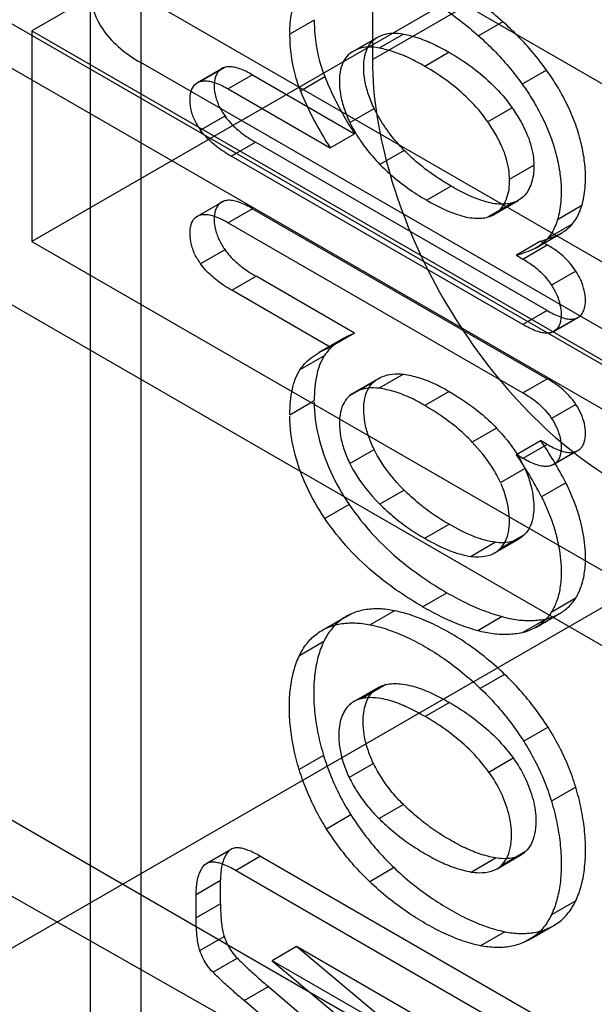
# Model space of a CAD drawing. Header units: millimetres. Extents: x 60 to 337, y 43 to 512.
# Tile 44 of 73: x 165.36 to 168.7, y 204.99 to 210.71. Entities that reach past the tile are written whole.
import ezdxf

# ---------------------------------------------------------------- set-up
doc = ezdxf.new("R2010")
doc.units = ezdxf.units.MM
doc.header["$LTSCALE"] = 36.045028
doc.layers.get('0').update_dxf_attribs({"linetype": 'CONTINUOUS'})

msp = doc.modelspace()

# ---------------------------------------------------------------- linework, layer by layer
at = {"color": 7, "linetype": 'CONTINUOUS'}
for p, q in [((167.4148, 452.2503), (167.4148, 210.4822)), ((167.4148, 210.4822), (226.1044, 244.3665)), ((242.3414, 161.9171), (138.7057, 220.7146)), ((161.9314, 214.2779), (174.8402, 206.8252)), ((169.7488, 207.8722), (160.9447, 212.9552)), ((158.9302, 212.7447), (176.8166, 202.4182)), ((168.971, 212.6902), (165.4355, 210.6489)), ((161.9314, 212.6449), (174.8402, 205.1922)), ((174.5688, 205.9449), (163.1443, 212.5407)), ((168.971, 211.4654), (165.4355, 209.4242)), ((166.0689, 211.2803), (166.0689, 192.0963)), ((165.776, 198.6143), (165.7758, 210.8722)), ((167.0767, 210.7105), (166.9353, 210.6289)), ((168.1722, 210.702), (168.0308, 210.6204)), ((165.4355, 210.6489), (173.2137, 206.1583)), ((165.4355, 210.6489), (165.4355, 209.4242)), ((167.5962, 210.6303), (167.4548, 210.5486)), ((167.4253, 210.5995), (167.2838, 210.5178)), ((167.3015, 210.5295), (167.4429, 210.6111)), ((167.8606, 210.5241), (167.7192, 210.4424)), ((174.9082, 205.3609), (166.0689, 210.4641)), ((166.3977, 210.3479), (166.5391, 210.4295)), ((166.4135, 210.3545), (166.5549, 210.4362)), ((168.4271, 210.4206), (168.2857, 210.339)), ((166.7181, 210.3926), (166.5767, 210.311)), ((166.7181, 210.3926), (167.3114, 210.0501)), ((166.9961, 210.3008), (167.1376, 210.3825)), ((166.5767, 210.311), (167.17, 209.9685)), ((167.2835, 210.1156), (167.4249, 210.1973)), ((168.2263, 210.2021), (168.0848, 210.1204)), ((166.5574, 210.1528), (166.416, 210.0711)), ((166.5938, 209.9197), (166.7352, 210.0013)), ((168.4311, 209.0222), (166.7352, 210.0013)), ((167.17, 209.9685), (167.3114, 210.0501)), ((167.6, 209.9539), (167.4586, 209.8722)), ((168.2897, 208.9405), (166.5938, 209.9197)), ((168.2115, 209.7856), (168.3529, 209.8673)), ((167.872, 209.7457), (167.7306, 209.664)), ((166.3975, 209.5721), (166.5389, 209.6537)), ((166.4117, 209.5783), (166.5531, 209.6599)), ((168.1224, 209.5817), (168.2638, 209.6634)), ((166.7181, 209.6149), (166.5767, 209.5333)), ((166.7181, 209.6149), (168.4311, 208.6259)), ((168.2291, 209.6489), (168.0877, 209.5673)), ((168.6317, 209.6324), (168.4903, 209.5507)), ((166.5767, 209.5333), (168.2897, 208.5443)), ((168.5763, 209.5254), (168.4348, 209.4438)), ((165.4355, 209.4242), (173.2137, 204.9335)), ((168.3927, 209.4258), (168.2513, 209.3442)), ((168.3626, 209.386), (168.5124, 209.4722)), ((168.3927, 209.4258), (168.4311, 209.4037)), ((166.5576, 209.3753), (166.4162, 209.2936)), ((168.2897, 209.322), (168.4311, 209.4037)), ((168.2513, 209.3442), (168.2897, 209.322)), ((168.5969, 209.2525), (168.4555, 209.1708)), ((166.5966, 209.1403), (166.7381, 209.2219)), ((167.3114, 208.8909), (166.7381, 209.2219)), ((167.17, 208.8093), (166.5966, 209.1403)), ((168.4311, 209.0222), (168.2897, 208.9405)), ((168.4559, 208.8953), (168.5973, 208.9769)), ((168.4685, 208.901), (168.6099, 208.9826)), ((167.2449, 208.8594), (167.1035, 208.7777)), ((167.3114, 208.8909), (167.17, 208.8093)), ((167.135, 208.7591), (166.9936, 208.6775)), ((167.3094, 208.5458), (167.4508, 208.6274)), ((167.5946, 208.652), (167.4531, 208.5704)), ((168.2897, 208.5443), (168.4311, 208.6259)), ((167.4238, 208.6087), (167.2824, 208.527)), ((167.8606, 208.5517), (167.7192, 208.47)), ((166.9353, 208.4169), (167.0767, 208.4986)), ((168.5976, 208.4766), (168.4562, 208.3949)), ((168.1366, 208.3391), (167.9952, 208.2574)), ((168.2513, 208.185), (168.3927, 208.2666)), ((168.4311, 208.2445), (168.2897, 208.1628)), ((168.4311, 208.2445), (168.3927, 208.2666)), ((167.2835, 208.1328), (167.4249, 208.2145)), ((168.2897, 208.1628), (168.2513, 208.185)), ((168.4544, 208.1213), (168.5959, 208.203)), ((168.4682, 208.1274), (168.6097, 208.2091)), ((168.1588, 208.0225), (168.3002, 208.1042)), ((168.5393, 208.0209), (168.3978, 207.9392)), ((167.5988, 207.9783), (167.4574, 207.8967)), ((167.2801, 207.8946), (167.1387, 207.813)), ((169.7488, 207.8722), (162.6778, 203.7898)), ((167.7192, 207.6982), (167.8606, 207.7798)), ((168.2974, 207.7184), (168.156, 207.6368)), ((168.1295, 207.6749), (167.9881, 207.5932)), ((168.1267, 207.6142), (168.2681, 207.6958)), ((167.7064, 207.3005), (167.8478, 207.3821)), ((168.5942, 207.3478), (168.4528, 207.2661)), ((167.2933, 207.2598), (167.1519, 207.1781)), ((167.5433, 207.277), (167.4019, 207.1953)), ((168.361, 207.1785), (168.5025, 207.2602)), ((167.1211, 207.1627), (167.2625, 207.2444)), ((168.168, 207.2429), (168.0266, 207.1612)), ((168.4261, 207.2308), (168.2846, 207.1491)), ((167.1316, 207.0974), (166.9902, 207.0157)), ((168.1834, 206.907), (168.042, 206.8254)), ((167.4935, 206.8474), (167.3521, 206.7657)), ((167.3068, 206.749), (167.4482, 206.8306)), ((167.8635, 206.7432), (167.722, 206.6616)), ((168.4358, 206.5995), (168.2943, 206.5178)), ((167.1305, 206.4359), (166.9891, 206.3542)), ((167.4207, 206.3894), (167.2792, 206.3078)), ((168.0905, 206.3394), (168.232, 206.421)), ((168.5967, 206.2515), (168.4553, 206.1698)), ((167.5946, 206.1503), (167.4531, 206.0686)), ((165.2934, 206.0748), (175.9001, 199.9512)), ((167.2901, 206.0895), (167.1487, 206.0078)), ((166.5805, 205.8809), (166.439, 205.7993)), ((166.5918, 205.8897), (166.4504, 205.808)), ((168.3045, 205.8764), (168.1631, 205.7948)), ((166.7637, 205.8493), (166.6222, 205.7677)), ((166.7637, 205.8493), (168.4141, 204.8965)), ((167.9882, 205.758), (168.1296, 205.8396)), ((168.1391, 205.7773), (168.2805, 205.859)), ((166.6222, 205.7677), (168.2726, 204.8148)), ((167.5403, 205.7834), (167.3989, 205.7018)), ((166.3903, 205.628), (166.5318, 205.7097)), ((166.5318, 205.5736), (166.5318, 205.7097)), ((166.3903, 205.492), (166.3903, 205.628)), ((168.5962, 205.5898), (168.4548, 205.5081)), ((166.5318, 205.5736), (166.3903, 205.492)), ((168.434, 205.4291), (168.2926, 205.3474)), ((168.3258, 205.3639), (168.4672, 205.4455)), ((166.4117, 205.3008), (166.5531, 205.3824)), ((168.1836, 205.411), (168.0422, 205.3294)), ((166.9742, 205.3241), (166.8328, 205.2424)), ((168.4141, 204.4928), (166.9742, 205.3241)), ((168.3031, 204.2094), (166.9742, 205.3241)), ((166.6299, 205.2567), (166.4885, 205.1751)), ((168.2726, 204.4112), (166.8328, 205.2424)), ((166.8328, 205.2424), (168.1617, 204.1278)), ((166.6692, 205.0101), (166.8106, 205.0918)), ((166.8106, 205.0918), (167.9531, 204.1173)), ((167.8117, 204.0356), (166.6692, 205.0101))]:
    msp.add_line(p, q, dxfattribs=at)
for centre, radius, start, end in [((168.8177, 211.0422), 1.9667, 202.1454, 213.0897), ((168.1553, 210.2273), 0.8359, 286.4996, 294.6581), ((168.0124, 210.1498), 0.8403, 286.5206, 294.637), ((166.547, 207.0004), 2.2383, 27.2429, 34.453), ((166.4193, 206.9269), 2.2223, 27.2169, 34.4789)]:
    msp.add_arc(centre, radius, start, end, dxfattribs=at)
for points, knots in [([(166.0684, 211.2801), (165.9852, 211.232), (165.8432, 211.1229), (165.7458, 210.872), (165.8435, 210.6212), (165.9856, 210.5122), (166.0689, 210.4641)], [0, 0, 0, 0, 0.277291, 0.499925, 0.722609, 1, 1, 1, 1]), ([(166.9349, 210.6353), (166.9343, 210.6747), (166.9411, 210.7486), (166.9713, 210.8492), (167.007, 210.9048), (167.0277, 210.9274)], [0, 0, 0, 0, 0.378353, 0.705895, 1, 1, 1, 1]), ([(168.1722, 210.702), (168.1376, 210.7326), (168.0676, 210.7907), (167.9594, 210.8692), (167.885, 210.9155), (167.8478, 210.9366)], [0, 0, 0, 0, 0.345903, 0.679593, 1, 1, 1, 1]), ([(167.7064, 210.855), (167.7436, 210.8338), (167.8179, 210.7876), (167.9262, 210.7091), (167.9961, 210.651), (168.0308, 210.6204)], [0, 0, 0, 0, 0.320407, 0.654097, 1, 1, 1, 1]), ([(167.0767, 210.7105), (167.0767, 210.6832), (167.0816, 210.5717), (167.107, 210.4609), (167.1376, 210.3825)], [0, 0, 0, 0, 0.245334, 1, 1, 1, 1]), ([(168.4271, 210.4206), (168.4016, 210.4557), (168.3487, 210.5233), (168.2636, 210.6175), (168.2031, 210.675), (168.1722, 210.702)], [0, 0, 0, 0, 0.342161, 0.676418, 1, 1, 1, 1]), ([(166.9961, 210.3008), (166.9858, 210.3274), (166.9504, 210.4333), (166.9353, 210.5458), (166.9353, 210.6289)], [0, 0, 0, 0, 0.25535, 1, 1, 1, 1]), ([(167.4253, 210.5995), (167.4403, 210.6107), (167.4749, 210.6289), (167.5344, 210.6389), (167.5754, 210.6346), (167.5962, 210.6303)], [0, 0, 0, 0, 0.31515, 0.642923, 1, 1, 1, 1]), ([(167.5962, 210.6303), (167.6255, 210.6246), (167.6852, 210.6085), (167.7737, 210.5725), (167.8316, 210.5414), (167.8606, 210.5241)], [0, 0, 0, 0, 0.312422, 0.6457, 1, 1, 1, 1]), ([(167.364, 210.4389), (167.3639, 210.4612), (167.3679, 210.5031), (167.388, 210.5594), (167.4118, 210.5886), (167.4253, 210.5995)], [0, 0, 0, 0, 0.378203, 0.706697, 1, 1, 1, 1]), ([(168.0308, 210.6204), (168.0617, 210.5934), (168.1222, 210.5358), (168.2073, 210.4417), (168.2602, 210.3741), (168.2857, 210.339)], [0, 0, 0, 0, 0.323582, 0.657839, 1, 1, 1, 1]), ([(167.2838, 210.5178), (167.2704, 210.5069), (167.2466, 210.4777), (167.2264, 210.4213), (167.2224, 210.3792), (167.2225, 210.3566)], [0, 0, 0, 0, 0.292274, 0.619616, 1, 1, 1, 1]), ([(167.4548, 210.5486), (167.434, 210.553), (167.393, 210.5573), (167.3335, 210.5472), (167.2989, 210.5291), (167.2838, 210.5178)], [0, 0, 0, 0, 0.357077, 0.68485, 1, 1, 1, 1]), ([(167.7192, 210.4424), (167.6902, 210.4598), (167.6323, 210.4909), (167.5437, 210.5268), (167.4841, 210.5429), (167.4548, 210.5486)], [0, 0, 0, 0, 0.3543, 0.687578, 1, 1, 1, 1]), ([(167.8606, 210.5241), (167.9524, 210.4711), (168.0871, 210.3744), (168.1936, 210.2492), (168.2263, 210.2021)], [0, 0, 0, 0, 0.648893, 1, 1, 1, 1]), ([(167.4148, 210.4822), (167.4148, 210.2568), (167.4965, 209.7852), (167.7814, 209.1199), (168.2004, 208.5244), (168.5612, 208.2013), (168.755, 208.0777)], [0, 0, 0, 0, 0.237635, 0.496794, 0.757661, 1, 1, 1, 1]), ([(166.5549, 210.4362), (166.543, 210.4328), (166.5197, 210.4185), (166.4991, 210.3786), (166.4946, 210.3469), (166.4953, 210.329)], [0, 0, 0, 0, 0.282221, 0.591392, 1, 1, 1, 1]), ([(166.7181, 210.3926), (166.6945, 210.4063), (166.6594, 210.424), (166.6119, 210.4377), (166.5816, 210.441), (166.5629, 210.4385), (166.5549, 210.4362)], [0, 0, 0, 0, 0.474594, 0.676943, 0.855146, 1, 1, 1, 1]), ([(167.4249, 210.1973), (167.412, 210.2238), (167.3901, 210.2773), (167.3692, 210.3586), (167.3639, 210.4128), (167.364, 210.4389)], [0, 0, 0, 0, 0.352905, 0.688307, 1, 1, 1, 1]), ([(168.0848, 210.1204), (168.0522, 210.1676), (167.9456, 210.2928), (167.811, 210.3894), (167.7192, 210.4424)], [0, 0, 0, 0, 0.351107, 1, 1, 1, 1]), ([(168.5914, 210.1167), (168.5773, 210.155), (168.5449, 210.2264), (168.4901, 210.328), (168.4489, 210.3904), (168.4271, 210.4206)], [0, 0, 0, 0, 0.353575, 0.677242, 1, 1, 1, 1]), ([(166.3548, 210.2454), (166.3542, 210.2625), (166.3567, 210.2943), (166.3767, 210.3355), (166.4011, 210.351), (166.4135, 210.3545)], [0, 0, 0, 0, 0.386555, 0.708831, 1, 1, 1, 1]), ([(166.4135, 210.3545), (166.4215, 210.3569), (166.4402, 210.3593), (166.4705, 210.356), (166.5179, 210.3423), (166.553, 210.3247), (166.5767, 210.311)], [0, 0, 0, 0, 0.144854, 0.323057, 0.525406, 1, 1, 1, 1]), ([(167.1376, 210.3825), (167.1532, 210.3441), (167.187, 210.2679), (167.2451, 210.1569), (167.2886, 210.0852), (167.3114, 210.0501)], [0, 0, 0, 0, 0.331144, 0.665361, 1, 1, 1, 1]), ([(167.2225, 210.3566), (167.2224, 210.3304), (167.2279, 210.2763), (167.2488, 210.1952), (167.2707, 210.142), (167.2835, 210.1156)], [0, 0, 0, 0, 0.313835, 0.648253, 1, 1, 1, 1]), ([(168.2857, 210.339), (168.3075, 210.3088), (168.3487, 210.2464), (168.4035, 210.1447), (168.4359, 210.0734), (168.45, 210.0351)], [0, 0, 0, 0, 0.322758, 0.646425, 1, 1, 1, 1]), ([(166.4953, 210.329), (166.4948, 210.3065), (166.5027, 210.2612), (166.526, 210.199), (166.5509, 210.163), (166.5631, 210.1463)], [0, 0, 0, 0, 0.342251, 0.68606, 1, 1, 1, 1]), ([(166.4217, 210.0646), (166.4093, 210.0816), (166.3844, 210.1179), (166.361, 210.1795), (166.3543, 210.2239), (166.3548, 210.2454)], [0, 0, 0, 0, 0.322408, 0.670014, 1, 1, 1, 1]), ([(167.6, 209.9539), (167.5425, 210.0131), (167.4791, 210.0927), (167.4325, 210.1814), (167.4249, 210.1973)], [0, 0, 0, 0, 0.824571, 1, 1, 1, 1]), ([(168.2263, 210.2021), (168.243, 210.1779), (168.2737, 210.1296), (168.3198, 210.0396), (168.3475, 209.9511), (168.3529, 209.8872), (168.3529, 209.8673)], [0, 0, 0, 0, 0.243017, 0.471895, 0.835535, 1, 1, 1, 1]), ([(166.5574, 210.1528), (166.5831, 210.1169), (166.6402, 210.0614), (166.7057, 210.0183), (166.7352, 210.0013)], [0, 0, 0, 0, 0.564768, 1, 1, 1, 1]), ([(167.2835, 210.1156), (167.2911, 210.0998), (167.3377, 210.0111), (167.401, 209.9315), (167.4586, 209.8722)], [0, 0, 0, 0, 0.175429, 1, 1, 1, 1]), ([(168.2115, 209.7856), (168.2115, 209.8055), (168.2061, 209.8695), (168.1783, 209.958), (168.1322, 210.048), (168.1016, 210.0963), (168.0848, 210.1204)], [0, 0, 0, 0, 0.164465, 0.528105, 0.756983, 1, 1, 1, 1]), ([(168.6533, 209.7974), (168.6536, 209.8313), (168.6483, 209.9003), (168.6274, 210.0074), (168.6051, 210.0792), (168.5914, 210.1167)], [0, 0, 0, 0, 0.311118, 0.63284, 1, 1, 1, 1]), ([(166.5938, 209.9197), (166.5643, 209.9367), (166.4988, 209.9797), (166.4417, 210.0352), (166.416, 210.0711)], [0, 0, 0, 0, 0.435232, 1, 1, 1, 1]), ([(168.45, 210.0351), (168.4636, 209.9975), (168.486, 209.9257), (168.5068, 209.8187), (168.5122, 209.7497), (168.5119, 209.7158)], [0, 0, 0, 0, 0.36716, 0.688882, 1, 1, 1, 1]), ([(167.872, 209.7457), (167.8468, 209.7603), (167.7494, 209.8202), (167.6594, 209.8927), (167.6, 209.9539)], [0, 0, 0, 0, 0.254504, 1, 1, 1, 1]), ([(167.4586, 209.8722), (167.4782, 209.852), (167.5612, 209.7731), (167.6559, 209.7071), (167.7306, 209.664)], [0, 0, 0, 0, 0.24663, 1, 1, 1, 1]), ([(168.3534, 209.8634), (168.354, 209.8289), (168.3458, 209.7656), (168.3031, 209.6849), (168.2539, 209.6557), (168.2291, 209.6489)], [0, 0, 0, 0, 0.390488, 0.708794, 1, 1, 1, 1]), ([(168.0877, 209.5673), (168.1125, 209.5741), (168.1616, 209.6033), (168.2044, 209.6839), (168.2126, 209.7473), (168.212, 209.7818)], [0, 0, 0, 0, 0.291139, 0.609372, 1, 1, 1, 1]), ([(168.6317, 209.6324), (168.6366, 209.6487), (168.6446, 209.6828), (168.6518, 209.738), (168.6534, 209.7767), (168.6533, 209.7974)], [0, 0, 0, 0, 0.305511, 0.627981, 1, 1, 1, 1]), ([(168.2291, 209.6489), (168.2035, 209.6408), (168.1595, 209.6383), (168.0999, 209.6475), (168.0376, 209.6649), (167.9603, 209.6972), (167.9021, 209.7283), (167.872, 209.7457)], [0, 0, 0, 0, 0.212893, 0.338358, 0.477742, 0.724269, 1, 1, 1, 1]), ([(168.5119, 209.7158), (168.512, 209.6951), (168.5104, 209.6564), (168.5032, 209.6011), (168.4952, 209.567), (168.4903, 209.5507)], [0, 0, 0, 0, 0.372019, 0.694489, 1, 1, 1, 1]), ([(166.5531, 209.6599), (166.5416, 209.6563), (166.5189, 209.6418), (166.4988, 209.6021), (166.4946, 209.5705), (166.4952, 209.5526)], [0, 0, 0, 0, 0.279324, 0.586144, 1, 1, 1, 1]), ([(166.7181, 209.6149), (166.694, 209.6288), (166.6583, 209.6469), (166.6101, 209.6612), (166.5797, 209.6647), (166.561, 209.6623), (166.5531, 209.6599)], [0, 0, 0, 0, 0.477761, 0.681176, 0.85896, 1, 1, 1, 1]), ([(167.7306, 209.664), (167.7607, 209.6466), (167.8189, 209.6155), (167.8962, 209.5832), (167.9585, 209.5659), (168.0181, 209.5567), (168.0621, 209.5591), (168.0877, 209.5673)], [0, 0, 0, 0, 0.275731, 0.522258, 0.661642, 0.787107, 1, 1, 1, 1]), ([(168.5763, 209.5254), (168.5846, 209.5351), (168.6, 209.5565), (168.6186, 209.5925), (168.6278, 209.6187), (168.6317, 209.6324)], [0, 0, 0, 0, 0.316238, 0.648461, 1, 1, 1, 1]), ([(166.3548, 209.4707), (166.3542, 209.4874), (166.3568, 209.5185), (166.3761, 209.5589), (166.3996, 209.5745), (166.4117, 209.5783)], [0, 0, 0, 0, 0.386094, 0.708927, 1, 1, 1, 1]), ([(166.4117, 209.5783), (166.4196, 209.5806), (166.4383, 209.5831), (166.4687, 209.5795), (166.5169, 209.5653), (166.5526, 209.5472), (166.5767, 209.5333)], [0, 0, 0, 0, 0.14104, 0.318824, 0.522239, 1, 1, 1, 1]), ([(166.4952, 209.5526), (166.4944, 209.5298), (166.5027, 209.4843), (166.526, 209.4218), (166.5509, 209.3857), (166.5632, 209.369)], [0, 0, 0, 0, 0.343565, 0.686526, 1, 1, 1, 1]), ([(168.4903, 209.5507), (168.4864, 209.537), (168.4772, 209.5109), (168.4586, 209.4748), (168.4432, 209.4534), (168.4348, 209.4438)], [0, 0, 0, 0, 0.351539, 0.683762, 1, 1, 1, 1]), ([(168.5041, 209.4676), (168.5131, 209.4724), (168.5307, 209.4831), (168.5549, 209.5025), (168.5694, 209.5175), (168.5763, 209.5254)], [0, 0, 0, 0, 0.329735, 0.661925, 1, 1, 1, 1]), ([(166.4218, 209.2872), (166.4092, 209.3045), (166.384, 209.3414), (166.3605, 209.4039), (166.354, 209.4489), (166.3548, 209.4707)], [0, 0, 0, 0, 0.323625, 0.671026, 1, 1, 1, 1]), ([(168.4348, 209.4438), (168.428, 209.4358), (168.4135, 209.4209), (168.3892, 209.4015), (168.3717, 209.3907), (168.3626, 209.386)], [0, 0, 0, 0, 0.338075, 0.670265, 1, 1, 1, 1]), ([(166.5576, 209.3753), (166.5755, 209.3506), (166.6177, 209.305), (166.6809, 209.2566), (166.7226, 209.2308), (166.7381, 209.2219)], [0, 0, 0, 0, 0.383134, 0.775625, 1, 1, 1, 1]), ([(168.5969, 209.2525), (168.5739, 209.2887), (168.5217, 209.3451), (168.4592, 209.3875), (168.4311, 209.4037)], [0, 0, 0, 0, 0.570267, 1, 1, 1, 1]), ([(168.2897, 209.322), (168.3177, 209.3058), (168.3803, 209.2634), (168.4325, 209.2071), (168.4555, 209.1708)], [0, 0, 0, 0, 0.429733, 1, 1, 1, 1]), ([(166.5966, 209.1403), (166.5812, 209.1492), (166.5395, 209.1749), (166.4763, 209.2234), (166.4341, 209.269), (166.4162, 209.2936)], [0, 0, 0, 0, 0.224375, 0.616866, 1, 1, 1, 1]), ([(168.6534, 209.0802), (168.6535, 209.0997), (168.6481, 209.1397), (168.6285, 209.1979), (168.6086, 209.2347), (168.5969, 209.2525)], [0, 0, 0, 0, 0.318553, 0.652715, 1, 1, 1, 1]), ([(168.4555, 209.1708), (168.4671, 209.1531), (168.4871, 209.1162), (168.5067, 209.058), (168.5121, 209.018), (168.512, 208.9986)], [0, 0, 0, 0, 0.347285, 0.681447, 1, 1, 1, 1]), ([(168.5973, 208.9769), (168.6087, 208.9808), (168.6308, 208.9956), (168.6499, 209.0339), (168.6537, 209.0638), (168.6534, 209.0802)], [0, 0, 0, 0, 0.288729, 0.606803, 1, 1, 1, 1]), ([(168.4311, 209.0222), (168.4556, 209.0081), (168.4916, 208.9894), (168.5402, 208.9746), (168.5708, 208.9711), (168.5895, 208.9741), (168.5973, 208.9769)], [0, 0, 0, 0, 0.480285, 0.683822, 0.8603, 1, 1, 1, 1]), ([(168.512, 208.9986), (168.5123, 208.9822), (168.5085, 208.9523), (168.4894, 208.914), (168.4672, 208.8991), (168.4559, 208.8953)], [0, 0, 0, 0, 0.393197, 0.711271, 1, 1, 1, 1]), ([(168.4559, 208.8953), (168.4481, 208.8925), (168.4294, 208.8894), (168.3988, 208.893), (168.3502, 208.9078), (168.3142, 208.9264), (168.2897, 208.9405)], [0, 0, 0, 0, 0.1397, 0.316178, 0.519715, 1, 1, 1, 1]), ([(167.3114, 208.8909), (167.276, 208.8772), (167.2251, 208.8513), (167.1683, 208.8027), (167.1451, 208.7743), (167.135, 208.7591)], [0, 0, 0, 0, 0.510577, 0.755477, 1, 1, 1, 1]), ([(166.9936, 208.6775), (167.0037, 208.6926), (167.0268, 208.7211), (167.0837, 208.7696), (167.1346, 208.7955), (167.17, 208.8093)], [0, 0, 0, 0, 0.244523, 0.489423, 1, 1, 1, 1]), ([(167.135, 208.7591), (167.1127, 208.7256), (167.0914, 208.6632), (167.0786, 208.5743), (167.0767, 208.5245), (167.0767, 208.4986)], [0, 0, 0, 0, 0.448213, 0.711627, 1, 1, 1, 1]), ([(166.9353, 208.4169), (166.9353, 208.4429), (166.9372, 208.4926), (166.9499, 208.5815), (166.9712, 208.6439), (166.9936, 208.6775)], [0, 0, 0, 0, 0.288373, 0.551787, 1, 1, 1, 1]), ([(167.4238, 208.6087), (167.4387, 208.621), (167.4727, 208.6415), (167.5324, 208.6562), (167.5743, 208.6549), (167.5957, 208.652)], [0, 0, 0, 0, 0.317704, 0.643464, 1, 1, 1, 1]), ([(167.5957, 208.652), (167.6252, 208.6481), (167.6852, 208.6341), (167.7741, 208.6), (167.8317, 208.5691), (167.8606, 208.5517)], [0, 0, 0, 0, 0.313426, 0.644682, 1, 1, 1, 1]), ([(168.5976, 208.4766), (168.5743, 208.5124), (168.5216, 208.568), (168.4591, 208.6098), (168.4311, 208.6259)], [0, 0, 0, 0, 0.569945, 1, 1, 1, 1]), ([(167.4543, 208.5704), (167.4329, 208.5733), (167.391, 208.5745), (167.3313, 208.5599), (167.2973, 208.5393), (167.2824, 208.527)], [0, 0, 0, 0, 0.356536, 0.682296, 1, 1, 1, 1]), ([(167.3641, 208.448), (167.3641, 208.47), (167.3679, 208.5116), (167.3875, 208.5677), (167.4107, 208.5974), (167.4238, 208.6087)], [0, 0, 0, 0, 0.375202, 0.705149, 1, 1, 1, 1]), ([(167.7192, 208.47), (167.6903, 208.4875), (167.6327, 208.5184), (167.5438, 208.5525), (167.4838, 208.5664), (167.4543, 208.5704)], [0, 0, 0, 0, 0.355318, 0.686574, 1, 1, 1, 1]), ([(167.2824, 208.527), (167.2693, 208.5158), (167.2461, 208.4861), (167.2265, 208.43), (167.2227, 208.3884), (167.2227, 208.3663)], [0, 0, 0, 0, 0.294851, 0.624798, 1, 1, 1, 1]), ([(167.8606, 208.5517), (167.9248, 208.5146), (168.022, 208.4492), (168.1076, 208.3698), (168.1366, 208.3391)], [0, 0, 0, 0, 0.636917, 1, 1, 1, 1]), ([(168.2897, 208.5443), (168.3177, 208.5281), (168.3802, 208.4863), (168.4329, 208.4308), (168.4562, 208.3949)], [0, 0, 0, 0, 0.430055, 1, 1, 1, 1]), ([(167.0761, 208.4891), (167.0748, 208.4229), (167.0959, 208.2848), (167.1656, 208.0837), (167.238, 207.9558), (167.2801, 207.8946)], [0, 0, 0, 0, 0.312262, 0.650161, 1, 1, 1, 1]), ([(167.9952, 208.2574), (167.9662, 208.2881), (167.8806, 208.3675), (167.7834, 208.4329), (167.7192, 208.47)], [0, 0, 0, 0, 0.363083, 1, 1, 1, 1]), ([(168.6535, 208.3077), (168.6538, 208.3269), (168.6481, 208.3662), (168.6289, 208.4232), (168.6091, 208.4593), (168.5976, 208.4766)], [0, 0, 0, 0, 0.319747, 0.653468, 1, 1, 1, 1]), ([(167.1387, 207.813), (167.0966, 207.8741), (167.0242, 208.002), (166.9545, 208.2031), (166.9334, 208.3412), (166.9347, 208.4075)], [0, 0, 0, 0, 0.34984, 0.68774, 1, 1, 1, 1]), ([(167.4249, 208.2145), (167.4121, 208.2401), (167.3903, 208.2919), (167.3694, 208.3705), (167.3641, 208.4229), (167.3641, 208.448)], [0, 0, 0, 0, 0.353822, 0.690414, 1, 1, 1, 1]), ([(168.4562, 208.3949), (168.4677, 208.3776), (168.4875, 208.3416), (168.5067, 208.2845), (168.5124, 208.2453), (168.5121, 208.2261)], [0, 0, 0, 0, 0.346532, 0.680254, 1, 1, 1, 1]), ([(167.2227, 208.3663), (167.2227, 208.3413), (167.228, 208.2888), (167.2489, 208.2103), (167.2707, 208.1585), (167.2835, 208.1328)], [0, 0, 0, 0, 0.309602, 0.64616, 1, 1, 1, 1]), ([(168.1366, 208.3391), (168.179, 208.2943), (168.2402, 208.2196), (168.2864, 208.1353), (168.3002, 208.1042)], [0, 0, 0, 0, 0.644135, 1, 1, 1, 1]), ([(168.5959, 208.203), (168.6075, 208.2067), (168.6302, 208.2214), (168.65, 208.2604), (168.6537, 208.2909), (168.6535, 208.3077)], [0, 0, 0, 0, 0.287626, 0.603948, 1, 1, 1, 1]), ([(168.1588, 208.0225), (168.1449, 208.0536), (168.0988, 208.138), (168.0376, 208.2126), (167.9952, 208.2574)], [0, 0, 0, 0, 0.355865, 1, 1, 1, 1]), ([(168.4311, 208.2445), (168.455, 208.2307), (168.4904, 208.2128), (168.5384, 208.1993), (168.5691, 208.1966), (168.5879, 208.2001), (168.5959, 208.203)], [0, 0, 0, 0, 0.474561, 0.676684, 0.854248, 1, 1, 1, 1]), ([(168.5121, 208.2261), (168.5122, 208.2093), (168.5086, 208.1787), (168.4887, 208.1398), (168.4661, 208.125), (168.4544, 208.1213)], [0, 0, 0, 0, 0.396084, 0.71235, 1, 1, 1, 1]), ([(167.5988, 207.9783), (167.542, 208.0356), (167.4789, 208.1126), (167.4325, 208.199), (167.4249, 208.2145)], [0, 0, 0, 0, 0.82404, 1, 1, 1, 1]), ([(168.4544, 208.1213), (168.4465, 208.1184), (168.4277, 208.115), (168.397, 208.1177), (168.349, 208.1311), (168.3136, 208.149), (168.2897, 208.1628)], [0, 0, 0, 0, 0.145752, 0.323316, 0.525439, 1, 1, 1, 1]), ([(167.2835, 208.1328), (167.2911, 208.1174), (167.3374, 208.031), (167.4006, 207.954), (167.4574, 207.8967)], [0, 0, 0, 0, 0.17596, 1, 1, 1, 1]), ([(168.3043, 208.0965), (168.3159, 208.071), (168.3325, 208.0219), (168.3491, 207.9496), (168.3532, 207.9034), (168.353, 207.8809)], [0, 0, 0, 0, 0.377442, 0.696173, 1, 1, 1, 1]), ([(168.2116, 207.7993), (168.2118, 207.8218), (168.2077, 207.868), (168.191, 207.9403), (168.1744, 207.9894), (168.1629, 208.0148)], [0, 0, 0, 0, 0.303833, 0.622571, 1, 1, 1, 1]), ([(168.6239, 207.8007), (168.617, 207.8264), (168.601, 207.878), (168.572, 207.9529), (168.5489, 208.0014), (168.5371, 208.025)], [0, 0, 0, 0, 0.331513, 0.671298, 1, 1, 1, 1]), ([(167.8606, 207.7798), (167.8302, 207.7966), (167.7694, 207.8345), (167.6819, 207.9011), (167.6262, 207.9515), (167.5988, 207.9783)], [0, 0, 0, 0, 0.316664, 0.650681, 1, 1, 1, 1]), ([(168.3956, 207.9433), (168.4075, 207.9197), (168.4306, 207.8713), (168.4596, 207.7963), (168.4756, 207.7448), (168.4824, 207.7191)], [0, 0, 0, 0, 0.328702, 0.668487, 1, 1, 1, 1]), ([(167.2801, 207.8946), (167.3635, 207.7707), (167.5417, 207.5799), (167.755, 207.4357), (167.8478, 207.3821)], [0, 0, 0, 0, 0.582132, 1, 1, 1, 1]), ([(167.4574, 207.8967), (167.4848, 207.8698), (167.5405, 207.8194), (167.628, 207.7528), (167.6887, 207.715), (167.7192, 207.6982)], [0, 0, 0, 0, 0.349314, 0.68334, 1, 1, 1, 1]), ([(168.353, 207.8809), (168.3531, 207.8587), (168.3495, 207.8171), (168.3312, 207.7608), (168.3097, 207.7304), (168.2974, 207.7184)], [0, 0, 0, 0, 0.37876, 0.706551, 1, 1, 1, 1]), ([(167.7064, 207.3005), (167.6135, 207.3541), (167.4002, 207.4983), (167.222, 207.6891), (167.1387, 207.813)], [0, 0, 0, 0, 0.417868, 1, 1, 1, 1]), ([(168.1295, 207.6749), (168.1093, 207.6773), (168.0667, 207.6863), (167.9752, 207.718), (167.9069, 207.7531), (167.8606, 207.7798)], [0, 0, 0, 0, 0.210457, 0.447744, 1, 1, 1, 1]), ([(168.156, 207.6368), (168.1683, 207.6487), (168.1898, 207.6792), (168.208, 207.7355), (168.2117, 207.7771), (168.2116, 207.7993)], [0, 0, 0, 0, 0.293449, 0.62124, 1, 1, 1, 1]), ([(168.6533, 207.582), (168.6535, 207.6064), (168.6509, 207.655), (168.6409, 207.7282), (168.6302, 207.7764), (168.6239, 207.8007)], [0, 0, 0, 0, 0.331618, 0.658845, 1, 1, 1, 1]), ([(168.2974, 207.7184), (168.2902, 207.711), (168.2736, 207.6977), (168.233, 207.6781), (168.1831, 207.6707), (168.1444, 207.6731), (168.1295, 207.6749)], [0, 0, 0, 0, 0.173357, 0.352567, 0.748513, 1, 1, 1, 1]), ([(168.4824, 207.7191), (168.4888, 207.6947), (168.4994, 207.6465), (168.5094, 207.5734), (168.512, 207.5248), (168.5119, 207.5003)], [0, 0, 0, 0, 0.341155, 0.668382, 1, 1, 1, 1]), ([(167.7192, 207.6982), (167.7655, 207.6715), (167.8337, 207.6363), (167.9253, 207.6046), (167.9679, 207.5956), (167.9881, 207.5932)], [0, 0, 0, 0, 0.552256, 0.789543, 1, 1, 1, 1]), ([(167.9881, 207.5932), (168.003, 207.5915), (168.0416, 207.589), (168.0916, 207.5964), (168.1321, 207.616), (168.1487, 207.6294), (168.156, 207.6368)], [0, 0, 0, 0, 0.251487, 0.647433, 0.826643, 1, 1, 1, 1]), ([(168.5924, 207.3441), (168.6065, 207.3656), (168.6296, 207.4134), (168.6494, 207.4943), (168.6535, 207.5516), (168.6533, 207.582)], [0, 0, 0, 0, 0.310391, 0.633549, 1, 1, 1, 1]), ([(168.5119, 207.5003), (168.5121, 207.47), (168.508, 207.4127), (168.4882, 207.3318), (168.4651, 207.284), (168.451, 207.2625)], [0, 0, 0, 0, 0.366451, 0.689609, 1, 1, 1, 1]), ([(167.8478, 207.3821), (167.883, 207.3614), (167.9531, 207.3235), (168.0602, 207.2767), (168.1323, 207.2527), (168.168, 207.2429)], [0, 0, 0, 0, 0.349514, 0.682869, 1, 1, 1, 1]), ([(168.4261, 207.2308), (168.4478, 207.2355), (168.4903, 207.2502), (168.5473, 207.2893), (168.579, 207.3239), (168.5924, 207.3441)], [0, 0, 0, 0, 0.324872, 0.646551, 1, 1, 1, 1]), ([(167.2927, 207.2594), (167.2699, 207.2496), (167.2259, 207.2235), (167.1709, 207.1676), (167.1433, 207.1219), (167.1316, 207.0974)], [0, 0, 0, 0, 0.31957, 0.64977, 1, 1, 1, 1]), ([(167.5433, 207.277), (167.5138, 207.2831), (167.4555, 207.2906), (167.3702, 207.2852), (167.3172, 207.2697), (167.2927, 207.2594)], [0, 0, 0, 0, 0.355641, 0.687544, 1, 1, 1, 1]), ([(167.8635, 207.1483), (167.8283, 207.169), (167.7582, 207.2062), (167.651, 207.2496), (167.5788, 207.2697), (167.5433, 207.277)], [0, 0, 0, 0, 0.353148, 0.686433, 1, 1, 1, 1]), ([(168.0266, 207.1612), (167.9909, 207.1711), (167.9187, 207.1951), (167.8117, 207.2419), (167.7415, 207.2798), (167.7064, 207.3005)], [0, 0, 0, 0, 0.317131, 0.650486, 1, 1, 1, 1]), ([(168.451, 207.2625), (168.4376, 207.2423), (168.4059, 207.2076), (168.3489, 207.1686), (168.3064, 207.1539), (168.2846, 207.1491)], [0, 0, 0, 0, 0.353449, 0.675128, 1, 1, 1, 1]), ([(167.1512, 207.1778), (167.1757, 207.188), (167.2288, 207.2036), (167.3141, 207.2089), (167.3724, 207.2015), (167.4019, 207.1953)], [0, 0, 0, 0, 0.312462, 0.644353, 1, 1, 1, 1]), ([(167.4019, 207.1953), (167.4374, 207.188), (167.5096, 207.168), (167.6167, 207.1245), (167.6869, 207.0873), (167.722, 207.0667)], [0, 0, 0, 0, 0.313567, 0.646852, 1, 1, 1, 1]), ([(168.168, 207.2429), (168.1976, 207.2347), (168.2562, 207.2225), (168.3434, 207.2179), (168.3994, 207.2248), (168.4261, 207.2308)], [0, 0, 0, 0, 0.354194, 0.686082, 1, 1, 1, 1]), ([(166.9902, 207.0157), (167.0019, 207.0403), (167.0294, 207.086), (167.0844, 207.1419), (167.1284, 207.168), (167.1512, 207.1778)], [0, 0, 0, 0, 0.35023, 0.68043, 1, 1, 1, 1]), ([(168.1834, 206.907), (168.1497, 206.9391), (168.0813, 206.9998), (167.9745, 207.0807), (167.9005, 207.1274), (167.8635, 207.1483)], [0, 0, 0, 0, 0.347933, 0.681825, 1, 1, 1, 1]), ([(168.2846, 207.1491), (168.258, 207.1432), (168.202, 207.1363), (168.1148, 207.1408), (168.0562, 207.153), (168.0266, 207.1612)], [0, 0, 0, 0, 0.313918, 0.645806, 1, 1, 1, 1]), ([(167.1316, 207.0974), (167.1185, 207.0696), (167.0965, 207.009), (167.0774, 206.9085), (167.0731, 206.8371), (167.0734, 206.7991)], [0, 0, 0, 0, 0.301367, 0.627058, 1, 1, 1, 1]), ([(167.722, 207.0667), (167.7591, 207.0457), (167.8331, 206.999), (167.9399, 206.9181), (168.0083, 206.8575), (168.042, 206.8254)], [0, 0, 0, 0, 0.318175, 0.652067, 1, 1, 1, 1]), ([(166.9324, 206.7167), (166.9321, 206.7535), (166.9356, 206.8244), (166.9545, 206.9253), (166.9767, 206.9873), (166.9902, 207.0157)], [0, 0, 0, 0, 0.359395, 0.692395, 1, 1, 1, 1]), ([(168.4358, 206.5995), (168.4113, 206.6376), (168.36, 206.7114), (168.2757, 206.8143), (168.2148, 206.8774), (168.1834, 206.907)], [0, 0, 0, 0, 0.34088, 0.675441, 1, 1, 1, 1]), ([(167.3612, 206.6325), (167.3607, 206.6675), (167.3677, 206.7325), (167.4138, 206.8153), (167.4672, 206.8423), (167.4935, 206.8474)], [0, 0, 0, 0, 0.384976, 0.704882, 1, 1, 1, 1]), ([(167.4935, 206.8474), (167.5211, 206.8541), (167.5858, 206.8553), (167.6786, 206.8322), (167.7732, 206.7927), (167.8327, 206.761), (167.8635, 206.7432)], [0, 0, 0, 0, 0.217324, 0.484066, 0.728134, 1, 1, 1, 1]), ([(167.0734, 206.7991), (167.0731, 206.7586), (167.0783, 206.6777), (167.0977, 206.5562), (167.1183, 206.4762), (167.1305, 206.4359)], [0, 0, 0, 0, 0.329481, 0.657075, 1, 1, 1, 1]), ([(168.042, 206.8254), (168.0734, 206.7957), (168.1343, 206.7327), (168.2186, 206.6297), (168.2699, 206.556), (168.2943, 206.5178)], [0, 0, 0, 0, 0.324559, 0.65912, 1, 1, 1, 1]), ([(167.3521, 206.7657), (167.3262, 206.7607), (167.2737, 206.7346), (167.227, 206.6529), (167.2186, 206.588), (167.2191, 206.5524)], [0, 0, 0, 0, 0.291729, 0.606626, 1, 1, 1, 1]), ([(167.722, 206.6616), (167.6913, 206.6793), (167.6318, 206.7111), (167.5372, 206.7505), (167.4444, 206.7736), (167.3797, 206.7724), (167.3521, 206.7657)], [0, 0, 0, 0, 0.271866, 0.515934, 0.782676, 1, 1, 1, 1]), ([(167.8635, 206.7432), (167.9551, 206.6903), (168.0898, 206.5929), (168.1981, 206.4684), (168.232, 206.421)], [0, 0, 0, 0, 0.645072, 1, 1, 1, 1]), ([(166.9891, 206.3542), (166.9766, 206.3954), (166.9557, 206.4769), (166.9364, 206.5982), (166.9321, 206.678), (166.9324, 206.7167)], [0, 0, 0, 0, 0.35034, 0.684648, 1, 1, 1, 1]), ([(167.4207, 206.3894), (167.4078, 206.4163), (167.386, 206.4704), (167.3656, 206.5521), (167.3608, 206.6065), (167.3612, 206.6325)], [0, 0, 0, 0, 0.354676, 0.691068, 1, 1, 1, 1]), ([(168.0905, 206.3394), (168.0567, 206.3868), (167.9484, 206.5112), (167.8137, 206.6086), (167.722, 206.6616)], [0, 0, 0, 0, 0.354928, 1, 1, 1, 1]), ([(168.5967, 206.2515), (168.5845, 206.2916), (168.5559, 206.3716), (168.5019, 206.488), (168.4589, 206.5629), (168.4358, 206.5995)], [0, 0, 0, 0, 0.327287, 0.662289, 1, 1, 1, 1]), ([(167.2191, 206.5524), (167.2187, 206.5245), (167.2246, 206.4688), (167.2453, 206.3867), (167.2667, 206.334), (167.2792, 206.3078)], [0, 0, 0, 0, 0.330186, 0.656604, 1, 1, 1, 1]), ([(168.2943, 206.5178), (168.3175, 206.4813), (168.3605, 206.4064), (168.4144, 206.29), (168.4431, 206.21), (168.4553, 206.1698)], [0, 0, 0, 0, 0.337711, 0.672713, 1, 1, 1, 1]), ([(167.1305, 206.4359), (167.1426, 206.396), (167.1711, 206.3163), (167.2246, 206.2005), (167.2672, 206.1259), (167.2901, 206.0895)], [0, 0, 0, 0, 0.32728, 0.662241, 1, 1, 1, 1]), ([(167.5946, 206.1503), (167.5714, 206.1725), (167.5271, 206.2208), (167.4688, 206.3011), (167.4357, 206.3593), (167.4207, 206.3894)], [0, 0, 0, 0, 0.324374, 0.660353, 1, 1, 1, 1]), ([(168.232, 206.421), (168.2592, 206.3844), (168.3061, 206.3067), (168.352, 206.1822), (168.3657, 206.0955), (168.3651, 206.0534)], [0, 0, 0, 0, 0.345467, 0.681262, 1, 1, 1, 1]), ([(167.1487, 206.0078), (167.1257, 206.0443), (167.0832, 206.1189), (167.0297, 206.2347), (167.0012, 206.3143), (166.9891, 206.3542)], [0, 0, 0, 0, 0.337759, 0.67272, 1, 1, 1, 1]), ([(168.2237, 205.9717), (168.2243, 206.0138), (168.2106, 206.1005), (168.1647, 206.225), (168.1178, 206.3027), (168.0905, 206.3394)], [0, 0, 0, 0, 0.318738, 0.654533, 1, 1, 1, 1]), ([(167.2792, 206.3078), (167.2942, 206.2777), (167.3274, 206.2194), (167.3856, 206.1392), (167.4299, 206.0908), (167.4531, 206.0686)], [0, 0, 0, 0, 0.339647, 0.675626, 1, 1, 1, 1]), ([(168.6536, 205.8854), (168.6539, 205.9266), (168.6488, 206.0082), (168.6294, 206.1307), (168.6089, 206.211), (168.5967, 206.2515)], [0, 0, 0, 0, 0.332293, 0.658552, 1, 1, 1, 1]), ([(168.4553, 206.1698), (168.4675, 206.1293), (168.488, 206.0491), (168.5073, 205.9266), (168.5125, 205.8449), (168.5122, 205.8038)], [0, 0, 0, 0, 0.341448, 0.667707, 1, 1, 1, 1]), ([(167.8635, 205.9462), (167.8322, 205.9636), (167.7698, 206.0027), (167.68, 206.0711), (167.6228, 206.1228), (167.5946, 206.1503)], [0, 0, 0, 0, 0.317, 0.650992, 1, 1, 1, 1]), ([(167.2901, 206.0895), (167.3143, 206.0515), (167.3651, 205.9781), (167.4487, 205.8756), (167.5092, 205.8129), (167.5403, 205.7834)], [0, 0, 0, 0, 0.340872, 0.67546, 1, 1, 1, 1]), ([(167.4531, 206.0686), (167.4813, 206.0412), (167.5386, 205.9895), (167.6284, 205.921), (167.6908, 205.882), (167.722, 205.8646)], [0, 0, 0, 0, 0.349008, 0.683, 1, 1, 1, 1]), ([(168.3651, 206.0534), (168.3656, 206.0279), (168.361, 205.9819), (168.341, 205.9206), (168.3178, 205.8888), (168.3045, 205.8764)], [0, 0, 0, 0, 0.398164, 0.715855, 1, 1, 1, 1]), ([(167.3989, 205.7018), (167.3678, 205.7313), (167.3073, 205.794), (167.2237, 205.8964), (167.1728, 205.9699), (167.1487, 206.0078)], [0, 0, 0, 0, 0.32454, 0.659128, 1, 1, 1, 1]), ([(168.1296, 205.8396), (168.1002, 205.845), (168.0401, 205.8609), (167.9509, 205.897), (167.8926, 205.9286), (167.8635, 205.9462)], [0, 0, 0, 0, 0.31155, 0.64482, 1, 1, 1, 1]), ([(168.1631, 205.7948), (168.1764, 205.8072), (168.1996, 205.839), (168.2196, 205.9003), (168.2241, 205.9463), (168.2237, 205.9717)], [0, 0, 0, 0, 0.284157, 0.60182, 1, 1, 1, 1]), ([(166.5805, 205.8809), (166.5662, 205.8666), (166.5504, 205.8373), (166.5386, 205.7939), (166.5328, 205.7538), (166.5318, 205.7252), (166.5318, 205.7097)], [0, 0, 0, 0, 0.333335, 0.528602, 0.743623, 1, 1, 1, 1]), ([(166.7637, 205.8493), (166.741, 205.8624), (166.7077, 205.8797), (166.6628, 205.8946), (166.6323, 205.8996), (166.6034, 205.897), (166.5867, 205.8872), (166.5805, 205.8809)], [0, 0, 0, 0, 0.397503, 0.56823, 0.717474, 0.865836, 1, 1, 1, 1]), ([(168.3045, 205.8764), (168.2967, 205.8694), (168.279, 205.8568), (168.2365, 205.8388), (168.1848, 205.8334), (168.145, 205.8373), (168.1296, 205.8396)], [0, 0, 0, 0, 0.171404, 0.349817, 0.746578, 1, 1, 1, 1]), ([(168.5962, 205.5898), (168.6091, 205.6172), (168.6307, 205.6769), (168.6496, 205.7766), (168.654, 205.8475), (168.6536, 205.8854)], [0, 0, 0, 0, 0.300125, 0.624442, 1, 1, 1, 1]), ([(166.439, 205.7993), (166.4453, 205.8055), (166.462, 205.8153), (166.4909, 205.818), (166.5214, 205.813), (166.5663, 205.7981), (166.5996, 205.7807), (166.6222, 205.7677)], [0, 0, 0, 0, 0.134164, 0.282526, 0.43177, 0.602497, 1, 1, 1, 1]), ([(167.722, 205.8646), (167.7512, 205.8469), (167.8095, 205.8153), (167.8987, 205.7792), (167.9588, 205.7634), (167.9882, 205.758)], [0, 0, 0, 0, 0.35518, 0.68845, 1, 1, 1, 1]), ([(166.3903, 205.628), (166.3903, 205.6435), (166.3914, 205.6721), (166.3971, 205.7122), (166.409, 205.7556), (166.4248, 205.785), (166.439, 205.7993)], [0, 0, 0, 0, 0.256377, 0.471398, 0.666665, 1, 1, 1, 1]), ([(167.5403, 205.7834), (167.5744, 205.7512), (167.6435, 205.6902), (167.7514, 205.609), (167.826, 205.5621), (167.8635, 205.5411)], [0, 0, 0, 0, 0.34799, 0.681875, 1, 1, 1, 1]), ([(167.9882, 205.758), (168.0036, 205.7557), (168.0434, 205.7518), (168.0951, 205.7572), (168.1376, 205.7751), (168.1553, 205.7877), (168.1631, 205.7948)], [0, 0, 0, 0, 0.253422, 0.650183, 0.828596, 1, 1, 1, 1]), ([(168.5122, 205.8038), (168.5126, 205.7658), (168.5082, 205.6949), (168.4893, 205.5953), (168.4677, 205.5356), (168.4548, 205.5081)], [0, 0, 0, 0, 0.375558, 0.699875, 1, 1, 1, 1]), ([(167.722, 205.4595), (167.6846, 205.4805), (167.61, 205.5273), (167.5021, 205.6086), (167.433, 205.6695), (167.3989, 205.7018)], [0, 0, 0, 0, 0.318125, 0.65201, 1, 1, 1, 1]), ([(168.434, 205.4291), (168.4571, 205.4387), (168.5014, 205.4644), (168.5568, 205.5199), (168.5844, 205.5653), (168.5962, 205.5898)], [0, 0, 0, 0, 0.321931, 0.651033, 1, 1, 1, 1]), ([(166.5318, 205.5736), (166.5318, 205.5455), (166.5332, 205.4912), (166.5411, 205.4271), (166.5501, 205.392), (166.5531, 205.3824)], [0, 0, 0, 0, 0.43752, 0.843128, 1, 1, 1, 1]), ([(167.8635, 205.5411), (167.8986, 205.5203), (167.9687, 205.4828), (168.0759, 205.4389), (168.1481, 205.4185), (168.1836, 205.411)], [0, 0, 0, 0, 0.353084, 0.686381, 1, 1, 1, 1]), ([(166.4117, 205.3008), (166.4087, 205.3104), (166.3997, 205.3455), (166.3918, 205.4096), (166.3903, 205.4638), (166.3903, 205.492)], [0, 0, 0, 0, 0.156872, 0.56248, 1, 1, 1, 1]), ([(168.4548, 205.5081), (168.443, 205.4837), (168.4154, 205.4383), (168.36, 205.3828), (168.3156, 205.3571), (168.2926, 205.3474)], [0, 0, 0, 0, 0.348967, 0.678069, 1, 1, 1, 1]), ([(168.0422, 205.3294), (168.0067, 205.3369), (167.9345, 205.3572), (167.8273, 205.4012), (167.7572, 205.4387), (167.722, 205.4595)], [0, 0, 0, 0, 0.313619, 0.646916, 1, 1, 1, 1]), ([(168.1836, 205.411), (168.213, 205.405), (168.271, 205.3979), (168.3561, 205.4035), (168.4093, 205.4188), (168.434, 205.4291)], [0, 0, 0, 0, 0.35398, 0.684839, 1, 1, 1, 1]), ([(166.5531, 205.3824), (166.5583, 205.3667), (166.5713, 205.336), (166.5971, 205.2936), (166.6184, 205.2682), (166.6299, 205.2567)], [0, 0, 0, 0, 0.333311, 0.671679, 1, 1, 1, 1]), ([(166.4885, 205.1751), (166.477, 205.1866), (166.4557, 205.212), (166.4298, 205.2543), (166.4168, 205.2851), (166.4117, 205.3008)], [0, 0, 0, 0, 0.328321, 0.666689, 1, 1, 1, 1]), ([(168.2926, 205.3474), (168.2679, 205.3371), (168.2147, 205.3219), (168.1296, 205.3163), (168.0716, 205.3234), (168.0422, 205.3294)], [0, 0, 0, 0, 0.315161, 0.64602, 1, 1, 1, 1]), ([(166.6299, 205.2567), (166.6494, 205.2372), (166.6887, 205.199), (166.749, 205.144), (166.79, 205.1088), (166.8106, 205.0918)], [0, 0, 0, 0, 0.338397, 0.671857, 1, 1, 1, 1]), ([(166.6692, 205.0101), (166.6486, 205.0272), (166.6076, 205.0623), (166.5473, 205.1173), (166.508, 205.1555), (166.4885, 205.1751)], [0, 0, 0, 0, 0.328143, 0.661603, 1, 1, 1, 1])]:
    msp.add_open_spline(points, degree=3, knots=knots, dxfattribs=at)

doc.saveas('drawing.dxf')
